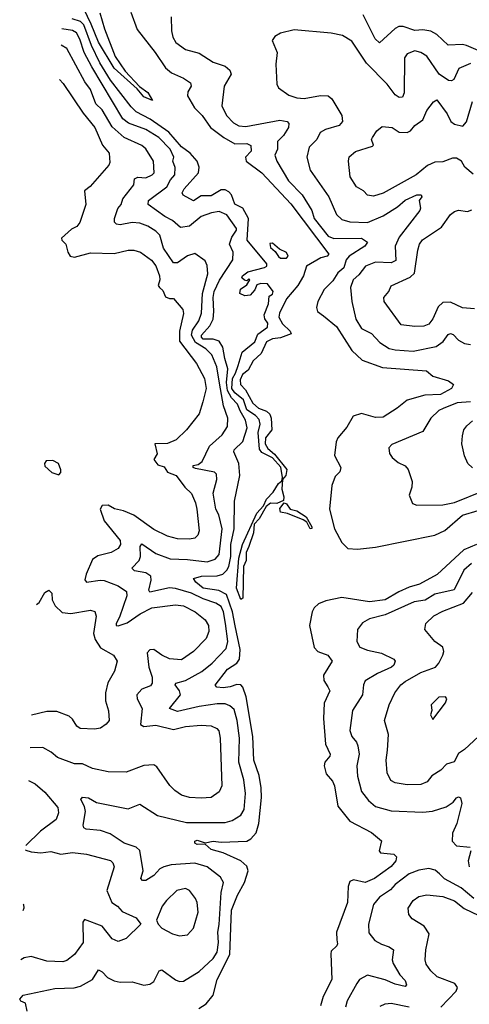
# Model space of a CAD drawing. Extents: x 1954683 to 2060285, y 904798 to 1016299.
# Tile 191 of 256: x 1957478 to 1959749, y 970639 to 975621. Entities that reach past the tile are written whole.
import ezdxf

# ---------------------------------------------------------------- set-up
doc = ezdxf.new("R2010")
doc.units = 0

msp = doc.modelspace()

# ---------------------------------------------------------------- linework, layer by layer
at = {"layer": '0CON10XD'}
for points in [[(1957883.1, 975655), (1957905.5, 975575), (1957960.4, 975435), (1958010.2, 975360.2), (1958082.1, 975282.1), (1958125, 975252.7), (1958148.6, 975211.4), (1958105, 975230.9), (1958070.7, 975270.7), (1957955, 975375.3), (1957875, 975507.6), (1957838, 975598), (1957802.3, 975675)], [(1958038.2, 975658.2), (1958070.7, 975570.7), (1958162.8, 975455), (1958215, 975376.9), (1958245, 975352), (1958305.2, 975325.2), (1958340.7, 975300.7), (1958343.8, 975285), (1958326.9, 975255), (1958326.2, 975235), (1958361.1, 975175), (1958398.7, 975135), (1958441.4, 975075), (1958508.9, 975025), (1958565, 974993.3), (1958625, 974993.4), (1958644.7, 974984.7), (1958647, 974955), (1958619, 974925), (1958621.3, 974905), (1958701.6, 974845), (1958848.4, 974688.4), (1959039.5, 974435), (1959030.8, 974425), (1959000, 974415), (1958926.7, 974373.3), (1958911.2, 974325), (1958882.2, 974275), (1958825, 974207.8), (1958790, 974135), (1958787, 974115), (1958805, 974081.5), (1958844.3, 974045), (1958848.7, 974031.3), (1958795, 974010.8), (1958755, 974005.3), (1958725, 973990.8), (1958697.6, 973932.4), (1958657.5, 973895), (1958631.8, 973848.2), (1958603.6, 973825), (1958591, 973799), (1958593.9, 973775), (1958618, 973748), (1958655, 973680.3), (1958684.8, 973654.8), (1958725, 973640), (1958741.2, 973625), (1958748.3, 973605), (1958751, 973545), (1958718.9, 973505), (1958718.1, 973475), (1958731.8, 973451.8), (1958765, 973421.8), (1958826.8, 973345), (1958822, 973315), (1958805.6, 973294.4), (1958802.4, 973245), (1958812.8, 973207.2), (1958811.2, 973188.8), (1958777.4, 973172.6), (1958745, 973174.2), (1958722.7, 973157.3), (1958687.6, 973095), (1958661.5, 973068.5), (1958658.4, 973025), (1958634.8, 972955), (1958621.2, 972925), (1958622.5, 972885), (1958608.1, 972855), (1958605, 972694), (1958595, 972687.5), (1958572.5, 972745), (1958585, 972896.2), (1958604, 972966), (1958675, 973124.5), (1958709.6, 973160.4), (1958724.4, 973195.6), (1958759.1, 973230.9), (1958785, 973273.3), (1958802.9, 973287.1), (1958804.8, 973305.2), (1958797.1, 973357.1), (1958754.1, 973404.1), (1958701.4, 973431.4), (1958688.4, 973448.4), (1958682.1, 973532.1), (1958692.5, 973575), (1958688.2, 973598.2), (1958668.8, 973618.8), (1958625, 973647.4), (1958607.9, 973697.9), (1958565, 973732.3), (1958548.7, 973755), (1958552.1, 973805), (1958568.5, 973831.5), (1958580.9, 973870.9), (1958600.9, 973939.1), (1958665, 973990.4), (1958681.2, 974028.8), (1958729.1, 974065), (1958731.8, 974085), (1958716.9, 974106.9), (1958712.7, 974127.3), (1958735, 974182.5), (1958738.3, 974221.7), (1958755, 974232.5), (1958757.5, 974245), (1958730, 974285), (1958696.4, 974286.4), (1958675, 974280), (1958665.8, 974254.2), (1958642.3, 974227.7), (1958615, 974223.8), (1958590, 974235), (1958593.1, 974256.9), (1958625, 974280), (1958640, 974305), (1958635, 974310), (1958625, 974300), (1958613, 974303), (1958600, 974315), (1958602.5, 974325), (1958630, 974345), (1958715, 974366.2), (1958726, 974374), (1958726.5, 974385), (1958626.5, 974505), (1958634.4, 974615), (1958605, 974667.4), (1958565, 974688), (1958548, 974735), (1958535, 974750.5), (1958515, 974760.4), (1958495, 974760.3), (1958445, 974729.8), (1958395, 974729.2), (1958355, 974704.2), (1958303.6, 974733.6), (1958298.2, 974745), (1958309.3, 974765), (1958380.4, 974845), (1958383.7, 974875), (1958374.8, 974905), (1958339, 974945), (1958295, 974978.1), (1958230.8, 975050.8), (1958137.3, 975117.3), (1958066.6, 975155), (1958040.3, 975180.3), (1957936.5, 975315), (1957881.6, 975401.6), (1957840.4, 975490.4), (1957802.1, 975595), (1957785, 975612), (1957742.9, 975625)], [(1958242.9, 975635), (1958244.5, 975565), (1958251.9, 975531.9), (1958266.9, 975505), (1958315, 975470), (1958385, 975450.6), (1958455.3, 975405.3), (1958515.8, 975385.8), (1958538.9, 975365), (1958546.7, 975345), (1958511.5, 975285), (1958499.1, 975185), (1958522.9, 975135), (1958558.6, 975098.6), (1958585, 975083.7), (1958620.4, 975080.4), (1958792, 975112), (1958828.6, 975105), (1958836.9, 975095), (1958835.4, 975075), (1958810.3, 975035), (1958780.4, 975005), (1958779.5, 974965), (1958767.1, 974935), (1958776.5, 974905), (1958835.3, 974805), (1958904.2, 974735), (1958953.4, 974655), (1958964.8, 974615), (1959035.5, 974525.5), (1959065, 974513.5), (1959205, 974515.8), (1959235.8, 974495), (1959221.9, 974475), (1959142.9, 974425), (1959126.7, 974405), (1959116, 974365), (1959085, 974339.3), (1959060.2, 974299.8), (1959016, 974255), (1958983.3, 974195), (1958977.1, 974165), (1958982.5, 974145), (1959012.4, 974122.4), (1959078.6, 974068.6), (1959155, 973947.5), (1959208.7, 973898.7), (1959310.7, 973860.7), (1959533.5, 973843.5), (1959565, 973817.1), (1959645, 973793.3), (1959668.8, 973775), (1959660, 973755), (1959603.8, 973725), (1959525, 973720.9), (1959435, 973696.2), (1959384.7, 973655), (1959315, 973610), (1959275, 973608.7), (1959205, 973628.3), (1959163.3, 973615), (1959131.2, 973558.8), (1959085.6, 973505), (1959076.7, 973485), (1959068.8, 973415), (1959099.5, 973355), (1959095, 973333.1), (1959071.2, 973308.8), (1959055, 973263.8), (1959042.8, 973145), (1959068.2, 973045), (1959105.3, 972975.3), (1959135, 972944.5), (1959185, 972941.6), (1959275, 972951.9), (1959575, 973012.1), (1959625, 973036.7), (1959715, 973113.2), (1959795, 973137.9)], [(1960077.2, 975627.3), (1960245, 975603.1), (1960285, 975589.6), (1960296.2, 975573.8), (1960195, 975570), (1960128.1, 975541.9), (1960045, 975484.6), (1960005, 975487.9), (1959989.3, 975470.7), (1959974.4, 975435.6), (1959915, 975412.7), (1959735, 975490.2), (1959714.7, 975494.7), (1959642.4, 975492.4), (1959585.9, 975545), (1959555, 975561.9), (1959515, 975569.5), (1959475, 975565.7), (1959414.7, 975585.3), (1959393.8, 975586.2), (1959375, 975576.8), (1959295, 975503.6), (1959273.3, 975523.3), (1959212.5, 975645)], [(1958381.9, 970618.1), (1958418.9, 970641.1), (1958454.4, 970685), (1958475.6, 970765.6), (1958538.5, 970891.5), (1958547.3, 971115), (1958577.8, 971192.2), (1958612.6, 971255), (1958632.2, 971315), (1958625, 971338.9), (1958594.4, 971364.4), (1958505, 971405.3), (1958445, 971422.3), (1958415, 971450), (1958375, 971447.3), (1958362.9, 971455), (1958361.8, 971465), (1958375, 971470), (1958415, 971456.7), (1958454.8, 971465.2), (1958495, 971460), (1958625, 971464.7), (1958645, 971476.9), (1958672.8, 971507.2), (1958685.8, 971554.2), (1958700, 971685), (1958698.4, 971735), (1958687.1, 971797.1), (1958659.8, 971875), (1958656, 971995), (1958622.5, 972195), (1958605, 972243.3), (1958595, 972255.4), (1958575, 972257.4), (1958540.8, 972245), (1958505, 972240.5), (1958473, 972243), (1958464.6, 972254.6), (1958527.7, 972335), (1958574.8, 972365.2), (1958588.1, 972385), (1958592.1, 972435), (1958565.6, 972554.4), (1958553.3, 972625), (1958522.6, 972712.6), (1958483, 972733), (1958405, 972744.5), (1958366.8, 972775), (1958356.2, 972793.8), (1958396.7, 972805), (1958475, 972806.2), (1958504.1, 972815.9), (1958523.9, 972835), (1958534.1, 972855), (1958544.9, 972905.1), (1958545.1, 972965), (1958561.9, 973045), (1958562.4, 973185), (1958589.2, 973315), (1958584.8, 973374.8), (1958560, 973435), (1958560.9, 973445), (1958605, 973487.3), (1958626.6, 973555), (1958619.1, 973595), (1958590.9, 973640.9), (1958577.9, 973675), (1958548.1, 973708.1), (1958527.3, 973745), (1958521.9, 973785), (1958529.6, 973855), (1958513.8, 973906.2), (1958503.4, 973963.4), (1958485.2, 973995), (1958455, 974004.9), (1958405, 974004.7), (1958395.5, 974015), (1958396.1, 974025), (1958438.7, 974071.3), (1958454.8, 974105), (1958459.3, 974145), (1958454.9, 974215.1), (1958460.7, 974245), (1958487.6, 974302.3), (1958554.7, 974405), (1958556.4, 974445), (1958538.1, 974485), (1958549.4, 974520.6), (1958572.9, 974555), (1958572.5, 974565), (1958525, 974632.5), (1958485, 974649.6), (1958446.9, 974643.1), (1958395, 974624.2), (1958335, 974575.3), (1958289.6, 974569.6), (1958249.6, 974605), (1958210.7, 974625), (1958126.7, 974685), (1958127.5, 974705), (1958221, 974775), (1958238.8, 974811.2), (1958261.4, 974835), (1958262.6, 974872.6), (1958252.1, 974905), (1958255.8, 974924.2), (1958237, 974965), (1958179.8, 975025), (1958115.1, 975065.1), (1958026.9, 975096.9), (1957999.4, 975119.4), (1957841.3, 975381.3), (1957803.9, 975453.9), (1957782.1, 975522.1), (1957765, 975553.6), (1957745, 975566.1), (1957690.3, 975574.1)], [(1959755, 975398.2), (1959696.8, 975373.2), (1959671.4, 975318.6), (1959658.8, 975311.2), (1959645, 975312.3), (1959597.1, 975345), (1959535, 975435.6), (1959505, 975454.5), (1959475, 975463.5), (1959435, 975448.5), (1959421.9, 975428.1), (1959419.8, 975250.2), (1959411.7, 975228.3), (1959395, 975226.7), (1959375, 975240.4), (1959334.7, 975295), (1959229.9, 975399.9), (1959155, 975512.2), (1959108.8, 975541.2), (1959052.2, 975552.2), (1958865, 975568.6), (1958795, 975552.9), (1958766.2, 975535), (1958752.5, 975515), (1958777.8, 975455), (1958772.5, 975395), (1958776.9, 975295), (1958785.5, 975275.5), (1958838.1, 975238.1), (1958877.5, 975225), (1958915, 975222.5), (1958997.4, 975237.4), (1959036, 975236), (1959055, 975220.8), (1959105.5, 975135), (1959108.6, 975105), (1959091.4, 975085), (1959022.5, 975065), (1958995, 975049.4), (1958979.3, 975015), (1958939.6, 974975), (1958928.7, 974925), (1958945, 974858.6), (1959040.4, 974725), (1959077.7, 974635), (1959105, 974609.1), (1959145, 974597.7), (1959235, 974594.3), (1959315, 974627.6), (1959386.1, 974673.9), (1959425, 974707.4), (1959485, 974734.2), (1959506.7, 974735), (1959508.8, 974725), (1959496, 974705), (1959503.2, 974666.8), (1959500, 974655), (1959395, 974520), (1959375.3, 974475), (1959377.8, 974402.2), (1959355, 974390.2), (1959275, 974393.8), (1959225, 974373.2), (1959190.7, 974329.3), (1959161.8, 974305), (1959149.4, 974265), (1959155.3, 974195), (1959176.8, 974105), (1959205, 974057.6), (1959255, 974033.4), (1959297.2, 973987.2), (1959345, 973957.5), (1959375, 973949.8), (1959465, 973943), (1959582.5, 973967.5), (1959616.9, 973993.1), (1959642.6, 974027.4), (1959655, 974032.8), (1959668.7, 974028.7), (1959695, 973999.2), (1959725, 973981.8), (1959755, 973977.8)], [(1957516, 970605), (1957507.5, 970645), (1957482.5, 970655), (1957477.5, 970665), (1957495, 970686), (1957655, 970719.1), (1957752.8, 970722.8), (1957785, 970730.9), (1957845, 970765.4), (1957875, 970814.3), (1957895, 970804.4), (1957920.6, 970775), (1957955, 970758.1), (1957985, 970750.7), (1958045, 970753.3), (1958105, 970736.7), (1958135, 970741.1), (1958155.4, 970755), (1958181.7, 970808.3), (1958195, 970814.2), (1958265, 970762.7), (1958285, 970754.5), (1958305, 970756.2), (1958385, 970804.6), (1958455, 970870.9), (1958475, 970903.1), (1958482.3, 970952.3), (1958478, 971005), (1958486.2, 971043.8), (1958494.7, 971205), (1958507.3, 971255), (1958492.6, 971282.6), (1958425, 971334.7), (1958362.7, 971352.7), (1958242.5, 971345), (1958205, 971335.3), (1958185, 971324.6), (1958155, 971290.9), (1958115, 971265.6), (1958098.8, 971265), (1958090, 971275), (1958101.9, 971315), (1958085, 971416.7), (1958066.5, 971435), (1958005, 971454.4), (1957974.4, 971474.4), (1957935, 971501.6), (1957885, 971518.4), (1957812.5, 971525), (1957801.4, 971531.4), (1957797.8, 971545), (1957809.7, 971615), (1957805, 971640.8), (1957786.2, 971675), (1957795, 971687.5), (1957825, 971684.6), (1957865, 971660), (1958025, 971628.1), (1958085, 971651.4), (1958174.3, 971594.3), (1958319.9, 971559.9), (1958515, 971559.5), (1958551.4, 971568.6), (1958595, 971595.4), (1958611.4, 971625), (1958617.7, 971705), (1958609.8, 971775), (1958584.2, 971865), (1958587.9, 971985), (1958575.9, 972075), (1958560.5, 972130.5), (1958539.9, 972149.9), (1958515, 972158.6), (1958475, 972158.8), (1958385, 972145.5), (1958275, 972121.2), (1958234, 972135), (1958290.7, 972205), (1958284.7, 972225), (1958263.1, 972255), (1958265.6, 972264.4), (1958315, 972278.1), (1958397.5, 972322.5), (1958450.6, 972365), (1958521.1, 972438.9), (1958528.4, 972475), (1958518.1, 972565), (1958507.7, 972625), (1958495, 972652), (1958469.4, 972669.4), (1958405, 972690.1), (1958345, 972718.8), (1958265, 972743.3), (1958235, 972745.7), (1958135, 972723.8), (1958129.3, 972735), (1958141.7, 972785), (1958139.7, 972805), (1958115, 972821.9), (1958057.2, 972832.8), (1958043.6, 972845), (1958081.9, 972885), (1958087.4, 972905), (1958086.4, 972955), (1958095, 972968.9), (1958165, 972920.3), (1958237.6, 972892.4), (1958325, 972889.5), (1958425, 972877), (1958465, 972890.6), (1958484.8, 972915.2), (1958500.4, 973045), (1958483, 973115), (1958468.1, 973145), (1958454.8, 973225), (1958473.1, 973295), (1958472.1, 973322.1), (1958461.5, 973331.5), (1958365, 973349.2), (1958354.6, 973355), (1958354.5, 973365), (1958379, 973371), (1958400, 973385), (1958436.2, 973463.8), (1958500.5, 973519.5), (1958528.2, 973561.8), (1958529.5, 973605), (1958507.7, 973667.7), (1958487.5, 973782.5), (1958473.8, 973863.8), (1958448.3, 973925), (1958418.3, 973955), (1958366.6, 973986.6), (1958346.2, 974025), (1958350.8, 974049.2), (1958383.3, 974096.7), (1958396.8, 974135), (1958400.7, 974235), (1958428.2, 974335), (1958425, 974376.7), (1958415, 974400.8), (1958362.6, 974437.4), (1958325, 974426.5), (1958275, 974390.5), (1958255, 974390), (1958204.4, 974464.4), (1958185, 974530.9), (1958165, 974550.3), (1958125, 974575.9), (1958085, 974591.2), (1958045, 974594.1), (1957985, 974582.7), (1957966.8, 974586.8), (1957956.2, 974596.2), (1957956, 974615), (1957973.8, 974665), (1957990, 974685), (1957997.8, 974715), (1958054.7, 974785), (1958056.9, 974815), (1958075, 974824.4), (1958115, 974820), (1958147.5, 974835), (1958156.6, 974846.6), (1958154.1, 974905), (1958115, 974967.5), (1958094.4, 974984.4), (1958005, 975024), (1957945, 975078.9), (1957894.1, 975164.1), (1957862.2, 975195), (1957835, 975267.7), (1957806.9, 975306.9), (1957715.2, 975475.2), (1957686.7, 975491.7)], [(1957679, 975318.1), (1957697.9, 975297.9), (1957797.5, 975147.5), (1957857.2, 975075), (1957896.2, 974985), (1957929.6, 974945), (1957932.6, 974897.4), (1957928.1, 974885), (1957832.7, 974777.3), (1957805.6, 974755), (1957812.2, 974685), (1957781.5, 974595), (1957765.5, 974575), (1957739.1, 974560.9), (1957688.9, 974515), (1957690, 974505), (1957711.4, 974485), (1957720, 974445), (1957732.5, 974425), (1957755, 974419.2), (1957835, 974441.8), (1957955, 974437.2), (1958025, 974454.7), (1958055, 974455.3), (1958088.1, 974445), (1958143.7, 974403.7), (1958164.8, 974374.8), (1958183.3, 974325), (1958185.2, 974304.8), (1958177.3, 974275), (1958183.1, 974265), (1958200.6, 974250.6), (1958215, 974219.2), (1958235, 974209.5), (1958255, 974209.4), (1958302.5, 974155), (1958304.6, 974134.6), (1958285.2, 974045), (1958284.7, 973994.7), (1958371.4, 973881.4), (1958410.9, 973805), (1958419.3, 973755), (1958402.6, 973687.4), (1958385, 973626), (1958320, 973545), (1958267.5, 973495), (1958225, 973476.9), (1958160, 973475), (1958171.4, 973425), (1958155.6, 973395), (1958175, 973368.9), (1958207.7, 973357.7), (1958225, 973331.1), (1958267.3, 973315), (1958311.2, 973255), (1958345, 973223.1), (1958366.1, 973176.1), (1958372.4, 973145), (1958384.5, 973035), (1958377.8, 973012.2), (1958361.8, 972998.2), (1958335, 972992.9), (1958275, 972993.5), (1958225, 973007.3), (1958155, 973042.1), (1958053.6, 973113.6), (1958002.5, 973135), (1957955.8, 973145.8), (1957925, 973164.5), (1957895, 973162.2), (1957884.7, 973145), (1957904.7, 973085), (1957984.5, 972985), (1957987.1, 972965), (1957975.6, 972945), (1957939.2, 972925), (1957871.8, 972908.2), (1957845, 972889.2), (1957812.8, 972815), (1957807.1, 972787.1), (1957815, 972774.6), (1957884.2, 972785.8), (1957905, 972782.9), (1957975, 972756.6), (1958017.1, 972727.1), (1958019.6, 972705), (1957982.4, 972597.6), (1957964.7, 972565), (1957965.7, 972555.7), (1957975, 972553.7), (1958020.7, 972569.3), (1958085.4, 972615), (1958145, 972644.8), (1958265, 972660.8), (1958305, 972654.7), (1958364.4, 972625), (1958414.5, 972585), (1958431.5, 972555), (1958433.9, 972525), (1958419.4, 972490.6), (1958355, 972423.6), (1958295, 972381.2), (1958235, 972387.8), (1958195.3, 972405.3), (1958155, 972433.8), (1958135, 972432.7), (1958122.3, 972417.7), (1958129.5, 972345), (1958146.9, 972295), (1958146.2, 972263.8), (1958139.2, 972250.8), (1958095, 972233.8), (1958070, 972205), (1958071.2, 972185), (1958095.8, 972135), (1958087.5, 972055), (1958105, 972044.2), (1958165, 972051.1), (1958255, 972030.4), (1958315, 972044.1), (1958395, 972051.1), (1958445, 972047.3), (1958474.3, 972035), (1958483.2, 972023.2), (1958490, 971985), (1958499.1, 971745), (1958486, 971714), (1958445, 971685.5), (1958395, 971681.5), (1958335, 971686.2), (1958295, 971697.3), (1958260.9, 971720.9), (1958236.4, 971746.4), (1958170, 971840), (1958155, 971850.5), (1958105, 971847.7), (1958015, 971813.8), (1957925, 971814.6), (1957845, 971831.8), (1957795, 971855.3), (1957755, 971856), (1957667.9, 971887.9), (1957637.1, 971915), (1957595, 971939.1), (1957529.8, 971936.8)], [(1959768.8, 974838.8), (1959727.5, 974875), (1959709.2, 974905), (1959685, 974919.6), (1959665, 974920.8), (1959615, 974902.1), (1959575, 974899.6), (1959537.9, 974882.1), (1959480.6, 974835), (1959315, 974743.6), (1959265, 974727.3), (1959235, 974733.3), (1959215, 974754.3), (1959178.6, 974775), (1959147.1, 974825), (1959139.2, 974905), (1959143, 974927), (1959175, 974954.3), (1959260.1, 974979.9), (1959265.4, 974985), (1959255.6, 975015), (1959260, 975025), (1959282.2, 975057.8), (1959309.7, 975080.3), (1959360, 975075), (1959395, 975052.1), (1959435, 975049.8), (1959452.3, 975057.7), (1959475, 975085.4), (1959515, 975113.6), (1959535, 975161.1), (1959569.2, 975205), (1959585, 975215.5), (1959636.9, 975145), (1959655.9, 975105.9), (1959675, 975091.5), (1959717.6, 975082.4), (1959736.1, 975103.9), (1959765, 975206.2)], [(1959775, 974158), (1959715, 974162.5), (1959655, 974192.1), (1959615, 974190.4), (1959591.6, 974168.4), (1959565, 974106.9), (1959545, 974079.4), (1959519.4, 974070.6), (1959475, 974069.1), (1959405, 974077.5), (1959318.6, 974195), (1959317.1, 974215), (1959342, 974245), (1959355, 974273.8), (1959451.3, 974318.7), (1959472.5, 974337.5), (1959488.9, 974455), (1959497.7, 974485), (1959512.9, 974507.1), (1959609.3, 974570.7), (1959655, 974634.4), (1959675, 974650.4), (1959695, 974656.2), (1959740.5, 974649.5), (1959761.8, 974658.2)], [(1958795.9, 974414.1), (1958825, 974414.4), (1958834, 974425), (1958825, 974442.9), (1958790.2, 974460.2), (1958755, 974489.7), (1958742.2, 974487.8), (1958745, 974468.5), (1958768.4, 974448.4), (1958785, 974421.8), (1958795.9, 974414.1)], [(1959755, 973687.8), (1959688.3, 973681.7), (1959616.9, 973653.1), (1959595, 973643.3), (1959555.7, 973605), (1959515, 973538), (1959358.8, 973471.2), (1959343.3, 973455), (1959346.1, 973426.1), (1959360, 973405), (1959390.3, 973380.3), (1959425, 973364.2), (1959440.6, 973345), (1959460.8, 973285), (1959459.2, 973255), (1959445.7, 973215), (1959463.2, 973173.2), (1959485, 973164.2), (1959615, 973166.7), (1959675, 973177.5), (1959825, 973238.1)], [(1959765, 973353.6), (1959742.2, 973375), (1959724.7, 973414.7), (1959712.1, 973475), (1959714.5, 973515), (1959722.5, 973545), (1959737.3, 973565), (1959765, 973591.8)], [(1957675, 973317.5), (1957685, 973330), (1957686.1, 973343.9), (1957673.8, 973375), (1957645, 973391.2), (1957610.7, 973389.3), (1957603.3, 973375), (1957605, 973362.5), (1957639.3, 973329.3), (1957675, 973317.5)], [(1958945, 973044), (1958928.1, 973078.1), (1958910.4, 973090.4), (1958831.5, 973121.5), (1958795, 973129.4), (1958792.4, 973147.6), (1958813.6, 973176.4), (1958825, 973171.2), (1958844.5, 973144.5), (1958878, 973135), (1958925.5, 973105), (1958953.8, 973055), (1958953, 973047), (1958945, 973044)], [(1959785, 972966.3), (1959721.8, 972938.2), (1959586.7, 972813.3), (1959497.8, 972765), (1959445, 972749.8), (1959393.9, 972726.1), (1959325, 972685.6), (1959245, 972675.5), (1959105, 972698), (1959025, 972680.9), (1958988, 972665), (1958965.8, 972645), (1958954.6, 972625.4), (1958942.2, 972555), (1958965.6, 972445), (1958984.7, 972424.7), (1959035.2, 972405.2), (1959056.1, 972375), (1959013.2, 972305), (1959015, 972278), (1959033.8, 972245), (1959044.5, 972225), (1959016.7, 972163.3), (1959013, 972085), (1959022.4, 971955), (1959046.2, 971905), (1959044.5, 971895), (1959020, 971865), (1959015.4, 971845), (1959026.1, 971806.1), (1959057.6, 971767.6), (1959068.2, 971745), (1959085, 971641.2), (1959145.7, 971565), (1959255, 971508.6), (1959306.4, 971466.4), (1959293.3, 971415), (1959300, 971405), (1959368.3, 971398.3), (1959381.2, 971385), (1959378.6, 971365), (1959355, 971337.1), (1959270.8, 971275), (1959222.5, 971255), (1959165, 971268.8), (1959145, 971261.1), (1959136.6, 971235), (1959134.6, 971155), (1959079.1, 971005), (1959079.4, 970965), (1959084, 970945), (1959080, 970935), (1959052.1, 970907.9), (1959049.2, 970895), (1959054.4, 970765), (1959011.6, 970678.4), (1958998.3, 970631.7)], [(1959760.3, 972869.7), (1959722.6, 972835), (1959673.1, 972736.9), (1959575, 972714.8), (1959525.6, 972684.4), (1959471.4, 972675), (1959325, 972609.7), (1959245, 972589.6), (1959210.5, 972569.5), (1959185, 972536.2), (1959181.5, 972475), (1959196.7, 972446.7), (1959235, 972431.1), (1959305, 972415.9), (1959368, 972385), (1959374.3, 972375), (1959367.8, 972355), (1959357.1, 972345), (1959285, 972313.1), (1959222.9, 972275), (1959214.4, 972255), (1959209.1, 972205), (1959158.8, 972125), (1959146.5, 972025), (1959155.6, 971995), (1959180, 971965), (1959186.2, 971946.2), (1959192.4, 971905), (1959181.1, 971845), (1959183.7, 971793.7), (1959205.3, 971715.3), (1959239.7, 971669.7), (1959275, 971640.6), (1959355, 971618.9), (1959515, 971612), (1959562.9, 971617.1), (1959632.4, 971637.6), (1959667.4, 971662.6), (1959685, 971684.2), (1959695, 971688.6), (1959705, 971684), (1959711.5, 971655), (1959686.8, 971553.2), (1959664.5, 971505), (1959662.2, 971465), (1959685, 971440.4), (1959753.6, 971433.6)], [(1957561.8, 972662), (1957575, 972672), (1957605, 972723.3), (1957625, 972733.8), (1957640, 972720), (1957642.1, 972685), (1957656.2, 972655), (1957692.2, 972622.2), (1957735, 972615.9), (1957835, 972633.1), (1957856.5, 972626.5), (1957863.3, 972603.3), (1957850.9, 972515), (1957858.7, 972485), (1957885, 972442.9), (1957951.2, 972405), (1957969.2, 972375), (1957955.7, 972325), (1957922.5, 972265), (1957911.2, 972215), (1957910.9, 972175), (1957925.6, 972124.4), (1957929.2, 972075), (1957915, 972056.2), (1957885, 972036.7), (1957855, 972030.8), (1957783.3, 972035), (1957765.6, 972045.6), (1957745, 972081.2), (1957726.6, 972096.6), (1957665, 972120.9), (1957615, 972120), (1957537.1, 972102.4)], [(1959795.3, 971994.7), (1959725, 971928.9), (1959695, 971908.9), (1959673.3, 971866.7), (1959635, 971854.5), (1959605, 971823.1), (1959560, 971795), (1959535.7, 971765), (1959505, 971751.5), (1959435, 971748.8), (1959375, 971759.1), (1959352.4, 971772.4), (1959335, 971810), (1959329.1, 971875), (1959336.8, 971925), (1959341.4, 972005), (1959320.4, 972075), (1959344.6, 972155), (1959373.9, 972215), (1959403.8, 972255), (1959425, 972272.3), (1959505, 972318.6), (1959578.2, 972345), (1959596.2, 972365), (1959616.5, 972405), (1959621.1, 972425), (1959616.1, 972446.1), (1959575.4, 972475.4), (1959524.2, 972535), (1959530, 972565), (1959570.6, 972605), (1959615, 972628.9), (1959720.7, 972669.3), (1959765, 972722.5)], [(1959565, 972080), (1959630, 972165), (1959636.7, 972185), (1959630, 972195), (1959595, 972193.8), (1959556.7, 972155), (1959560, 972125), (1959554, 972104), (1959565, 972080)], [(1957522.5, 971772.1), (1957555, 971754.4), (1957605, 971713.1), (1957670.4, 971635), (1957672.8, 971607.2), (1957661.8, 971575), (1957581.8, 971515), (1957507.9, 971441.9)], [(1957507, 971420.3), (1957508.7, 971418.7), (1957535, 971410.4), (1957585, 971405.3), (1957635, 971412.2), (1957685, 971398.6), (1957745, 971406.7), (1957815, 971398.2), (1957936, 971366), (1957948.1, 971355), (1957954.3, 971335), (1957918.2, 971215), (1957942.9, 971155), (1957971.9, 971135), (1957995, 971108.5), (1958066.8, 971076.8), (1958088.8, 971045), (1958015, 970972), (1957975, 970957.5), (1957945, 970970.8), (1957895, 971034.4), (1957805, 971068.2), (1957795.9, 971054.1), (1957798.3, 970951.7), (1957755, 970891.8), (1957715, 970861.5), (1957695, 970854.6), (1957615, 970857.9), (1957535, 970880.4), (1957500.8, 970875), (1957482.4, 970863.5)], [(1959756.9, 971415), (1959743.8, 971365), (1959749.6, 971335)], [(1959772.9, 971175), (1959707.8, 971227.8), (1959624.7, 971274.7), (1959599.2, 971299.2), (1959577.2, 971317.2), (1959544.4, 971325.6), (1959495, 971318), (1959445, 971300), (1959375, 971245.8), (1959350.9, 971219.1), (1959295, 971181.8), (1959265, 971144), (1959240.4, 971045), (1959241.6, 971001.6), (1959272, 970962), (1959305, 970943.2), (1959345, 970930.9), (1959365.7, 970915.7), (1959359.6, 970865), (1959364.6, 970845), (1959398.8, 970788.8), (1959425, 970759.5), (1959431.7, 970738.3), (1959425, 970730), (1959375, 970741.7), (1959325, 970762.5), (1959235, 970786.2), (1959195, 970765.4), (1959181.2, 970745), (1959132.4, 970657.6), (1959123.8, 970625)], [(1958285, 970985.6), (1958325, 970991.4), (1958355, 971023.8), (1958380, 971105), (1958374.5, 971155), (1958366.5, 971175), (1958335, 971215.7), (1958315, 971224.4), (1958272, 971215), (1958219.2, 971165), (1958196.9, 971135), (1958168.8, 971065), (1958176.7, 971045), (1958196.2, 971025), (1958250, 970995), (1958285, 970985.6)], [(1959465.4, 971164.6), (1959495, 971184.4), (1959535, 971192.5), (1959615, 971184.6), (1959675, 971162.9), (1959723.8, 971123.8), (1959798.2, 971088.2)], [(1957495, 971148.3), (1957496.7, 971145), (1957498.8, 971125), (1957493.4, 971111.8)], [(1959604.8, 970625.2), (1959682.7, 970705), (1959690, 970725), (1959675.8, 970745), (1959587.7, 970777.7), (1959555, 970808.1), (1959531.9, 970841.9), (1959526.9, 970865), (1959530.4, 970915), (1959546.9, 970995), (1959521.4, 971035), (1959460.9, 971070.9), (1959443.2, 971093.2), (1959440.6, 971125), (1959465.4, 971164.6)], [(1959299.8, 970630.2), (1959325, 970641.1), (1959355, 970644.7), (1959445, 970626.6)]]:
    msp.add_lwpolyline(points, dxfattribs=at)

doc.saveas('drawing.dxf')
